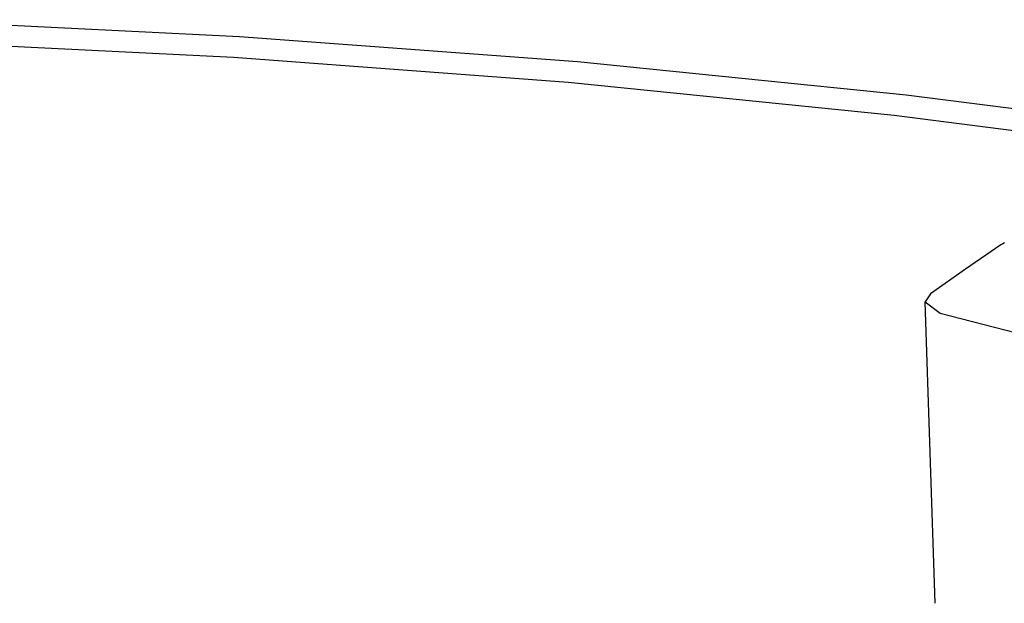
# Model space of a CAD drawing. Header units: millimetres. Extents: x 10249 to 12819, y -11746 to -10122.
# Tile 33 of 37: x 12257 to 12271, y -10457 to -10449. Entities that reach past the tile are written whole.
import ezdxf

# ---------------------------------------------------------------- set-up
doc = ezdxf.new("R2010")
doc.units = ezdxf.units.MM
doc.layers.add('Make2D$Visible$Curvas', color=7, linetype='Continuous')

msp = doc.modelspace()

# ---------------------------------------------------------------- linework, layer by layer
at = {"layer": 'Make2D$Visible$Curvas', "color": 7, "lineweight": -3, "true_color": 0xededed}
for p, q in [((12255.718, -10448.75), (12260.474, -10448.98)), ((12260.391, -10449.27), (12255.678, -10449.041)), ((12260.474, -10448.98), (12265.125, -10449.326)), ((12264.999, -10449.614), (12260.391, -10449.27)), ((12265.125, -10449.326), (12269.653, -10449.784)), ((12269.484, -10450.069), (12264.999, -10449.614)), ((12269.653, -10449.784), (12274.041, -10450.346)), ((12273.831, -10450.626), (12269.484, -10450.069)), ((12270.954, -10451.849), (12270.47, -10452.186)), ((12270.98, -10451.836), (12270.954, -10451.849)), ((12271.006, -10451.823), (12270.98, -10451.836)), ((12270.47, -10452.186), (12269.986, -10452.524)), ((12269.986, -10452.524), (12269.915, -10452.634)), ((12269.915, -10452.634), (12270.118, -10452.791)), ((12270.05, -10456.788), (12269.915, -10452.634)), ((12270.118, -10452.791), (12273.49, -10453.671))]:
    msp.add_line(p, q, dxfattribs=at)

doc.saveas('drawing.dxf')
